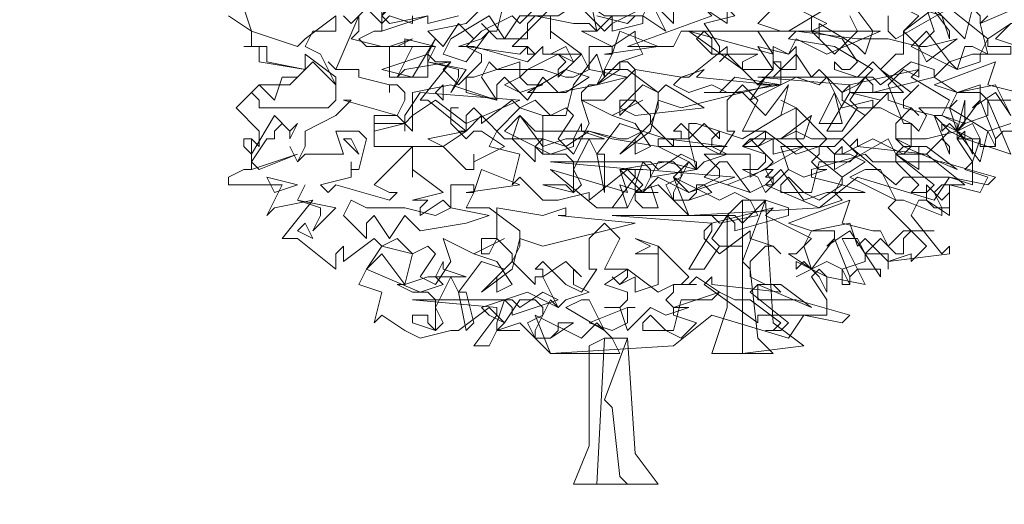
# Model space of a CAD drawing. Header units: millimetres. Extents: x 4234 to 4704, y 1542 to 2004.
# Tile 183 of 256: x 4363 to 4375, y 1958 to 1964. Entities that reach past the tile are written whole.
import ezdxf

# ---------------------------------------------------------------- set-up
doc = ezdxf.new("R2010")
doc.units = ezdxf.units.MM
doc.layers.add('BOD', color=40, linetype='Continuous')
doc.layers.add('DIMENSIONS', color=7, linetype='Continuous')

# ---------------------------------------------------------------- blocks, each defined once
blk = doc.blocks.new('A$Cf9015526')
at = {"color": 116, "lineweight": 0, "true_color": 0x136734}
for points in [[(2.3318, 1.0659), (2.3095, 1.1104), (2.2651, 1.1104), (2.3318, 0.9549), (2.1985, 0.9993), (2.1985, 1.0215), (2.1763, 0.9993), (2.2207, 0.9327), (2.2207, 0.8661), (2.1541, 0.8883), (2.1097, 0.8217), (1.8876, 0.8883), (1.7766, 0.7995), (1.3991, 0.7773), (1.3102, 0.8661), (1.2436, 0.8439), (1.2658, 0.8661), (1.2214, 0.9105), (1.1104, 0.8217), (1.1104, 0.8439), (1.0215, 0.8217), (0.9771, 0.8217), (0.9105, 0.8883), (0.8883, 0.8661), (0.9105, 0.9549), (0.8217, 0.9771), (0.8439, 1.0215), (0.9105, 1.0882), (0.8883, 1.1104), (0.7995, 1.0437), (0.7995, 1.0659), (0.7773, 1.0882), (0.755, 1.0659), (0.755, 1.0215), (0.644, 1.1104), (0.6218, 1.1104), (0.7106, 1.2214), (0.5774, 1.1992), (0.5552, 1.177), (0.5996, 1.2658), (0.4664, 1.2658), (0.4441, 1.288), (0.4886, 1.3102), (0.5108, 1.3102), (0.5108, 1.3991)], [(1.71, 1.3768), (1.7988, 1.3324), (1.7544, 1.3102), (1.821, 1.2436), (1.8876, 1.3102), (1.8654, 1.3546)], [(1.9764, 1.3546), (1.9764, 1.3102), (1.9986, 1.288), (2.1541, 1.3768), (2.2651, 1.288), (2.3318, 1.3324)], [(2.3318, 1.1104), (2.3095, 1.1104), (2.2873, 1.1548), (2.1763, 1.1326), (2.1541, 1.0882), (2.1763, 1.0215), (2.2429, 1.1104), (2.2873, 0.9993), (2.2873, 0.9771), (2.2429, 0.9771), (2.2429, 0.9993), (2.2207, 1.0437), (2.1763, 1.0215), (2.1985, 0.9993), (2.1541, 1.0215), (2.1319, 0.9993), (2.1541, 1.0215), (2.1097, 1.0659), (2.1319, 1.0659), (2.1541, 1.1104), (2.0431, 1.177), (2.0653, 1.1992), (1.8654, 1.1548), (1.8432, 1.1326), (1.8432, 1.1104), (1.9098, 1.0659), (1.9764, 1.1326), (1.9764, 1.1104), (2.0431, 1.0882), (2.0653, 1.0659), (2.0431, 1.0882), (1.9986, 1.0437), (1.9986, 0.9993), (2.0431, 0.9771), (2.0875, 0.9771), (2.1763, 0.9105), (2.0209, 0.9771), (1.9986, 0.9549), (2.1097, 0.8661), (2.0875, 0.8439), (2.0431, 0.8439), (2.0653, 0.8661), (1.9986, 0.9327), (1.932, 0.9327), (1.9098, 0.9549), (1.7544, 0.9105), (1.7544, 0.8883), (1.8432, 0.8661), (1.7766, 0.8217), (1.7322, 0.8439), (1.6877, 0.8439), (1.6655, 0.8439), (1.6655, 0.8661), (1.6877, 0.8883), (1.7322, 0.8439), (1.7544, 0.8439), (1.7766, 0.9327), (1.8654, 0.9327), (1.8876, 0.9549), (1.8432, 0.9993), (1.821, 0.9771), (1.7766, 0.9771), (1.7988, 0.9993), (1.71, 1.0882), (1.71, 0.9993), (1.7322, 0.9771), (1.6433, 0.9549), (1.6433, 0.9993), (1.5989, 0.9771), (1.5767, 0.9993), (1.5989, 0.9771), (1.6211, 0.9993), (1.6211, 1.0215), (1.5545, 1.0215), (1.5989, 1.1104), (1.5545, 1.1548), (1.5101, 1.1104), (1.5101, 1.0215), (1.5323, 1.0215), (1.4879, 0.9549), (1.4435, 0.9771), (1.3768, 1.0437), (1.3546, 1.0215), (1.3768, 1.0215), (1.3768, 0.9993), (1.3546, 0.9993), (1.3546, 0.9771), (1.288, 1.0437), (1.3102, 1.0882), (1.3102, 1.1326), (1.2214, 1.1992), (1.1548, 1.1992), (1.177, 1.2436), (1.177, 1.2658), (1.1104, 1.2658), (1.1104, 1.1992), (1.0882, 1.2436), (1.0215, 1.177), (1.0215, 1.1992), (1.0437, 1.2214), (1.0215, 1.2436), (0.9993, 1.2436), (1.0882, 1.2436), (0.9993, 1.3102), (0.9993, 1.288), (0.9993, 1.3546)], [(0.9993, 1.3768), (0.8883, 1.2658), (0.9327, 1.2658), (0.9549, 1.2436), (0.9327, 1.2214), (0.7773, 1.2658), (0.755, 1.2658), (0.7328, 1.2658), (0.7995, 1.288), (0.8217, 1.3102), (0.7995, 1.3324), (0.8217, 1.3102), (0.8439, 1.3102), (0.8661, 1.3991)], [(1.0882, 1.3768), (1.1548, 1.3102), (1.177, 1.3324), (1.177, 1.3546), (1.177, 1.3324), (1.2658, 1.3768)], [(2.2651, 1.3546), (2.2429, 1.3324), (2.2651, 1.2436), (2.2207, 1.2658), (2.1985, 1.2658), (2.1763, 1.1992), (2.1541, 1.2214), (2.1097, 1.177), (2.1763, 1.1326), (2.2429, 1.1326), (2.2651, 1.1104), (2.2651, 1.0659), (2.1985, 1.0437), (2.1763, 1.0215), (2.1763, 0.9993), (2.2429, 0.9993), (2.2207, 0.9327), (2.1985, 0.9105), (2.2651, 0.8883), (2.2429, 0.8439), (2.1541, 0.8661), (2.1541, 0.7773), (2.0875, 0.8217), (2.0653, 0.8217), (2.0431, 0.7773), (2.1319, 0.6662), (2.1541, 0.6884), (2.1541, 0.6662), (1.9764, 0.644), (1.9764, 0.6218), (1.9764, 0.6662), (1.9098, 0.6662), (1.8876, 0.7106), (1.8432, 0.7106), (1.9098, 0.5774), (1.7988, 0.5996), (1.7766, 0.6218), (1.7544, 0.5996), (1.7988, 0.533), (1.7988, 0.4886), (1.7322, 0.4886), (1.6877, 0.4219), (1.4657, 0.4886), (1.3546, 0.3997), (0.9993, 0.3775), (0.9105, 0.4664), (0.8439, 0.4441), (0.8661, 0.4664), (0.8217, 0.5108), (0.7328, 0.4441), (0.7106, 0.4441), (0.6218, 0.4219), (0.5774, 0.4441), (0.5108, 0.4886), (0.4886, 0.4664), (0.5108, 0.5552), (0.4441, 0.5774), (0.4664, 0.6218), (0.5108, 0.6884), (0.4886, 0.7106), (0.3997, 0.644), (0.3997, 0.6662), (0.3997, 0.6884), (0.3775, 0.6662), (0.3775, 0.6218), (0.2665, 0.7106), (0.2221, 0.7106), (0.3109, 0.8217), (0.1999, 0.7995), (0.1777, 0.7773), (0.2221, 0.8661), (0.0666, 0.8661), (0.0666, 0.8883), (0.111, 0.9105), (0.1332, 0.9105), (0.1332, 0.9993), (0.1554, 0.9771), (0.1554, 0.9993), (0.1554, 1.0215), (0.0888, 1.0882), (0.1554, 1.1548), (0.2443, 1.1548), (0.2887, 1.1992), (0.1554, 1.2214), (0.1554, 1.2658), (0.111, 1.2658), (0.1332, 1.2658), (0.1332, 1.3102), (0.0666, 1.3546)], [(1.4435, 1.3768), (1.5101, 1.3324), (1.5101, 1.3768)], [(1.6433, 1.3768), (1.5989, 1.3324), (1.6655, 1.3102), (1.4435, 1.3102), (1.4213, 1.288), (1.4657, 1.2436), (1.5989, 1.2436), (1.5545, 1.2214), (1.5545, 1.1992), (1.5989, 1.1548), (1.6433, 1.1992), (1.6433, 1.2214), (1.6655, 1.2214), (1.6655, 1.1548), (1.5989, 1.1548), (1.5101, 1.2436), (1.4879, 1.2214), (1.5101, 1.2436), (1.5101, 1.2658), (1.3991, 1.177), (1.3768, 1.177), (1.3546, 1.1548), (1.3991, 1.1326), (1.4657, 1.1548), (1.5101, 1.1326), (1.5545, 1.1326), (1.6211, 1.0659), (1.6877, 1.1548), (1.6655, 1.0659), (1.5545, 0.9993), (1.4213, 1.0437), (1.3991, 1.0437), (1.3991, 0.9993), (1.3102, 0.9993), (1.3102, 0.9771), (1.3991, 0.9327), (1.3546, 0.8883), (1.3991, 0.8439), (1.4879, 0.8883), (1.4879, 0.9105), (1.4435, 0.9549), (1.5767, 0.9549), (1.5767, 0.9105), (1.5767, 0.8883), (1.7322, 0.9771), (1.8432, 0.8883), (1.9098, 0.9327), (1.8654, 0.9549), (1.8432, 0.9549), (1.821, 0.9549), (1.8432, 0.9771), (1.8432, 0.9549), (1.932, 0.9993), (2.0209, 0.9549), (2.0431, 0.9771), (2.0431, 1.0437), (1.9542, 1.0882), (1.932, 1.0882), (1.9542, 1.1104), (1.8654, 1.1326), (2.0209, 1.1326), (1.932, 1.2214), (1.8876, 1.177), (1.821, 1.1992), (1.821, 1.2214), (1.8432, 1.1992), (1.8654, 1.1992), (1.8876, 1.2214), (1.8432, 1.288), (1.7544, 1.3102), (1.71, 1.3102), (1.6877, 1.3102), (1.7988, 1.3768)], [(1.7544, 1.3546), (1.7544, 1.3102), (1.7766, 1.288), (1.7766, 1.3102), (1.7766, 1.3324), (1.8876, 1.2658), (1.9098, 1.2436), (1.932, 1.3102), (1.8654, 1.3991)], [(2.2207, 1.3768), (2.1985, 1.288), (2.1097, 1.3768), (2.0209, 1.3102), (2.0209, 1.2436), (1.9986, 1.2436), (1.9542, 1.1992), (2.0431, 1.1326), (2.0653, 1.1548), (2.0209, 1.1104), (2.0209, 1.0882), (2.1097, 1.0659), (2.1541, 0.9549), (2.1541, 0.9771), (2.1319, 0.9993), (2.0875, 0.9549), (2.1985, 0.8661), (2.1763, 0.8661), (2.1319, 0.8661), (2.1097, 0.8439), (2.1319, 0.7995), (2.1319, 0.7773), (2.0209, 0.8217), (1.9986, 0.8217), (1.9764, 0.7995), (2.0875, 0.6884), (2.0431, 0.644), (2.0431, 0.6662), (1.9764, 0.644), (1.9098, 0.7106), (1.8876, 0.6884), (1.8654, 0.755), (1.7544, 0.7328), (1.7322, 0.6884), (1.7544, 0.6218), (1.821, 0.7106), (1.8654, 0.5996), (1.8654, 0.5774), (1.8432, 0.5774), (1.8432, 0.6218), (1.7988, 0.644), (1.7544, 0.6218), (1.7766, 0.5996), (1.7544, 0.6218), (1.71, 0.5996), (1.7544, 0.6218), (1.6877, 0.6662), (1.71, 0.6662), (1.7544, 0.7106), (1.6211, 0.7773), (1.6433, 0.7995), (1.4657, 0.755), (1.4435, 0.7328), (1.4435, 0.7106), (1.4879, 0.6662), (1.5767, 0.7328), (1.5767, 0.7106), (1.6433, 0.6884), (1.6655, 0.6662), (1.6433, 0.6884), (1.6211, 0.6884), (1.5767, 0.644), (1.5767, 0.5996), (1.6211, 0.5774), (1.6655, 0.5774), (1.7544, 0.5108), (1.5989, 0.5774), (1.5767, 0.5552), (1.6877, 0.4664), (1.6655, 0.4441), (1.6211, 0.4441), (1.6433, 0.4441), (1.6655, 0.4664), (1.5767, 0.533), (1.5323, 0.533), (1.4879, 0.5552), (1.3546, 0.5108), (1.3546, 0.4886), (1.4213, 0.4664), (1.3768, 0.4219), (1.3324, 0.4441), (1.288, 0.4441), (1.2658, 0.4441), (1.2658, 0.4664), (1.288, 0.4886), (1.3324, 0.4441), (1.3546, 0.4441), (1.3768, 0.533), (1.4657, 0.533), (1.4879, 0.5552), (1.4213, 0.5996), (1.3991, 0.5774), (1.3768, 0.5774), (1.3991, 0.5996), (1.3102, 0.6884), (1.3102, 0.5996), (1.3102, 0.5774), (1.2436, 0.5552), (1.2436, 0.5996), (1.1992, 0.5774), (1.177, 0.5996), (1.1992, 0.5774), (1.2214, 0.5996), (1.2214, 0.6218), (1.1548, 0.6218), (1.1992, 0.7106), (1.1548, 0.755), (1.1104, 0.7106), (1.1104, 0.6218), (1.1326, 0.6218), (1.0882, 0.5552), (1.0437, 0.5774), (0.9771, 0.644), (0.9549, 0.6218), (0.9771, 0.6218), (0.9771, 0.5996), (0.9549, 0.5996), (0.9549, 0.5774), (0.8883, 0.644), (0.9105, 0.6884), (0.9105, 0.7328), (0.8217, 0.7995), (0.755, 0.7995), (0.7773, 0.8439), (0.7773, 0.8661), (0.7106, 0.8661), (0.7106, 0.7995), (0.6884, 0.8217), (0.6218, 0.7773), (0.6218, 0.7995), (0.644, 0.8217), (0.6218, 0.8217), (0.5996, 0.8217), (0.6884, 0.8439), (0.5996, 0.9105), (0.5996, 0.8883), (0.5996, 0.9327), (0.5996, 0.9549), (0.5996, 0.9771), (0.4886, 0.8661), (0.533, 0.8439), (0.5552, 0.8439), (0.533, 0.8217), (0.3775, 0.8661), (0.3553, 0.8439), (0.3331, 0.8661), (0.4219, 0.8883), (0.4219, 0.9105), (0.4219, 0.9327), (0.4219, 0.9105), (0.4441, 0.9105), (0.4664, 0.9993), (0.4441, 1.0215), (0.3775, 1.0215), (0.3997, 0.9549), (0.2887, 0.9549), (0.2665, 0.9327), (0.2443, 0.9771), (0.2665, 0.9327), (0.2887, 0.9771), (0.2887, 1.0215), (0.3775, 1.0659), (0.4219, 1.1104), (0.3997, 1.1104), (0.5552, 1.0659), (0.5774, 1.1104), (0.5774, 1.1326), (0.5552, 1.1548), (0.533, 1.1548), (0.533, 1.1326), (0.533, 1.1548), (0.4441, 1.177), (0.4441, 1.1992), (0.3775, 1.1992), (0.3553, 1.2214), (0.3775, 1.1992), (0.4441, 1.3546), (0.4441, 1.3324), (0.4441, 1.3102), (0.4219, 1.288), (0.5108, 1.2658), (0.533, 1.2658), (0.5996, 1.288), (0.5552, 1.2658), (0.533, 1.2658), (0.533, 1.2436), (0.533, 1.177), (0.644, 1.177), (0.644, 1.2436), (0.6662, 1.2214), (0.7106, 1.2214), (0.6884, 1.1992), (0.7328, 1.1548), (0.7995, 1.2214), (0.7995, 1.2436), (0.755, 1.2658), (0.7773, 1.288), (0.7328, 1.3324), (0.6884, 1.2658), (0.644, 1.3102), (0.755, 1.3324), (0.8217, 1.3991)], [(0.9993, 1.4213), (0.9105, 1.3324), (0.8883, 1.3546), (0.7995, 1.3102), (0.755, 1.2658), (0.9105, 1.2436), (0.9327, 1.2658), (0.9327, 1.2436), (0.9549, 1.2436), (0.9771, 1.2658), (0.9771, 1.2436), (0.9993, 1.2436), (1.0437, 1.2658), (1.0659, 1.2214), (1.0215, 1.2436), (0.9771, 1.2214), (0.9327, 1.1992), (0.9105, 1.177), (0.9327, 1.1548), (0.9771, 1.1548), (0.9105, 1.1326), (0.8661, 1.1548), (0.9105, 1.177), (0.9105, 1.2214), (0.7773, 1.177), (0.755, 1.177), (0.755, 1.1326), (0.8439, 1.1104), (0.7106, 1.1548), (0.5996, 1.1326), (0.5996, 1.0215), (0.5552, 1.0659), (0.4886, 1.0659), (0.4886, 0.9771), (0.6884, 0.9771), (0.755, 0.9105), (0.7773, 0.9105), (0.7773, 0.9549), (0.7773, 0.9327), (0.8661, 0.9771), (0.7995, 1.0215), (0.7773, 1.0215), (0.755, 0.9993), (0.7106, 1.0437), (0.7106, 1.0882), (0.7328, 1.0882), (0.7106, 1.0882), (0.7106, 1.0437), (0.7328, 1.0215), (0.755, 1.0215), (0.7995, 1.0659), (0.8661, 0.9993), (0.9771, 0.9993), (0.9771, 1.0659), (1.0215, 1.0659), (1.0437, 1.0659), (1.0659, 1.1548), (1.1326, 1.2436), (1.1548, 1.177), (1.1548, 1.1992), (1.1326, 1.1548), (1.1104, 1.1548), (1.0882, 1.1326), (1.0882, 1.1104), (1.1548, 1.1104), (1.2436, 1.1992), (1.2214, 1.2214), (1.1992, 1.2214), (1.2658, 1.2436), (1.2436, 1.288), (1.2436, 1.3102), (1.177, 1.2658), (1.0882, 1.3102), (1.1326, 1.3102), (1.1104, 1.4213)], [(1.1326, 1.3546), (1.2214, 1.3324), (1.2436, 1.3546)], [(2.3984, 1.3991), (2.2429, 1.3324), (2.2429, 1.3546), (2.2207, 1.3768), (2.0875, 1.3768), (2.1097, 1.3102), (2.0653, 1.2658), (2.0209, 1.3102), (2.0653, 1.3546), (2.0209, 1.3768), (1.9764, 1.3768), (1.9986, 1.3991), (2.0875, 1.3991), (2.1097, 1.4435), (2.1763, 1.3991), (2.2651, 1.4213), (2.354, 1.5101)], [(0.7328, 1.3546), (0.644, 1.3324), (0.644, 1.3546)], [(0.5996, 1.3546), (0.5996, 1.3324), (0.533, 1.3546), (0.5108, 1.3324), (0.4664, 1.3768), (0.4219, 1.3324), (0.3997, 1.3546)], [(0.3775, 1.3546), (0.3775, 1.3324), (0.3775, 1.3102), (0.3109, 1.3102), (0.2887, 1.2658), (0.3331, 1.2436), (0.3775, 1.1548), (0.3775, 1.1326), (0.3775, 1.1104), (0.3553, 1.0882), (0.1554, 1.0882), (0.1554, 1.1104), (0.1332, 1.1326), (0.1554, 1.1548), (0.1999, 1.1104), (0.2221, 1.177), (0.2665, 1.177), (0.2887, 1.1992), (0.1777, 1.2214), (0.1777, 1.2658), (0.111, 1.2658), (0.1332, 1.2658), (0.1332, 1.3102), (0.0666, 1.3546)], [(0.111, 1.3768), (0.1332, 1.3102), (0.2665, 1.2658), (0.2887, 1.288), (0.3775, 1.3546)], [(2.3762, 1.0215), (2.3095, 1.0215), (2.2873, 0.9993), (2.2873, 0.9771), (2.2651, 1.0215), (2.3318, 1.0437)], [(2.3318, 1.0659), (2.2873, 1.1326), (2.2207, 1.0882), (2.2429, 1.1104), (2.2429, 1.1548), (2.1763, 1.1326), (2.1097, 1.1548), (2.2873, 1.2214), (2.2651, 1.1548), (2.354, 1.1326)]]:
    blk.add_lwpolyline(points, dxfattribs=at)
for points in [[(1.4435, 1.4435), (1.5323, 1.3546), (1.4435, 1.3324), (1.4879, 1.2658), (1.4879, 1.2436), (1.4657, 1.2436), (1.4657, 1.288), (1.4435, 1.3102), (1.3768, 1.3102), (1.3546, 1.2658), (1.2214, 1.2658), (1.4657, 1.3546), (1.4435, 1.3768), (1.3768, 1.3768), (1.3991, 1.3768), (1.3991, 1.4213), (1.3768, 1.4213), (1.3324, 1.4435), (1.288, 1.4657), (1.3102, 1.5101), (1.3768, 1.4435)], [(0.644, 1.4435), (0.6218, 1.4213), (0.6218, 1.4435), (0.5996, 1.4435), (0.5996, 1.3991), (0.5774, 1.4213), (0.5108, 1.3546), (0.533, 1.3324), (0.644, 1.3546), (0.5108, 1.3102), (0.5108, 1.4213), (0.5108, 1.3991), (0.5108, 1.3768), (0.5108, 1.3546), (0.5774, 1.4657), (0.6218, 1.4435)], [(1.5101, 1.4435), (1.5989, 1.3991), (1.6211, 1.3991), (1.6655, 1.4435), (1.7322, 1.3991), (1.9098, 1.3991), (1.71, 1.3768), (1.5767, 1.3991), (1.5101, 1.4435), (1.4435, 1.3768), (1.3768, 1.3991), (1.3546, 1.3768), (1.3546, 1.3324), (1.288, 1.3991), (1.3102, 1.4657), (1.3546, 1.4213)], [(2.1541, 1.3102), (2.1541, 1.288), (2.1319, 1.3546), (2.0653, 1.3768), (2.0431, 1.4213), (1.9986, 1.4213), (2.1097, 1.4435), (2.0875, 1.3991)], [(1.2658, 1.3546), (1.2658, 1.3324), (1.177, 1.3102), (1.177, 1.3324), (1.177, 1.3546), (1.1326, 1.3102), (1.1104, 1.3324), (1.0659, 1.3324), (0.9549, 1.3546), (0.9327, 1.3324), (0.9327, 1.288), (0.8439, 1.288), (0.8217, 1.3102), (0.755, 1.2214), (0.6884, 1.2436), (0.7106, 1.288), (0.8217, 1.3546), (0.8661, 1.288), (0.9105, 1.3546), (1.0215, 1.3546), (1.0882, 1.3991), (1.1548, 1.3546)], [(1.2658, 1.3546), (1.288, 1.3991), (1.3324, 1.3102)], [(2.4206, 1.2436), (2.2873, 1.288), (2.3318, 1.3324), (2.3762, 1.3324)], [(0.5108, 1.1992), (0.644, 1.2436), (0.6662, 1.288), (0.5996, 1.177)], [(0.5774, 1.2658), (0.5774, 1.288), (0.6662, 1.2658)], [(1.1548, 1.2436), (1.177, 1.2436), (1.1992, 1.3102), (1.3102, 1.2658)], [(1.7988, 1.2436), (1.71, 1.288), (1.6877, 1.2436), (1.5989, 1.2658), (1.6433, 1.1992), (1.6211, 1.1992), (1.5545, 1.1992), (1.3991, 1.3102), (1.6433, 1.2436), (1.5989, 1.3102), (1.6877, 1.3102), (1.9542, 1.3102)], [(1.9764, 1.288), (2.0653, 1.2658), (2.0875, 1.2658), (2.1763, 1.288), (2.0875, 1.2214), (2.0653, 1.2658), (2.0653, 1.177), (2.0209, 1.1992), (1.9764, 1.1548), (2.0209, 1.0437), (2.0431, 1.0437), (2.0653, 1.0215), (2.0875, 1.0659), (2.0653, 1.0882), (2.1541, 1.0882), (2.1763, 1.1104), (2.1541, 1.0882), (2.2651, 1.0215), (2.2429, 0.9327), (2.1763, 1.0215), (2.0875, 0.9993), (2.0653, 0.9993), (2.0209, 0.9993), (1.9986, 0.9993), (2.0209, 0.9771), (2.0653, 0.9771), (2.0653, 0.9105), (1.9986, 0.9549), (1.9764, 0.9993), (1.821, 0.9105), (1.821, 0.9549), (1.7988, 0.9771), (1.6655, 0.9771), (1.6877, 0.9105), (1.6433, 0.8661), (1.6211, 0.9105), (1.6433, 0.9327), (1.5989, 0.9771), (1.5545, 0.9771), (1.5767, 0.9993), (1.6655, 0.9993), (1.71, 1.0215), (1.7544, 0.9993), (1.8432, 0.9993), (1.932, 1.0882), (1.932, 1.1104), (1.8432, 1.0882), (1.7988, 1.177), (1.7766, 1.1548), (1.71, 1.177), (1.5767, 1.1104), (1.6211, 1.177), (1.6433, 1.177), (1.71, 1.2436), (1.7544, 1.177), (1.7766, 1.1992), (1.8432, 1.1326), (1.8876, 1.1548), (1.932, 1.1992), (1.821, 1.2658), (1.6877, 1.288), (1.71, 1.3102), (1.8876, 1.288)], [(2.0875, 1.3102), (2.1541, 1.2214), (2.2207, 1.2436), (2.2429, 1.2436), (2.2651, 1.288), (2.2651, 1.2658), (2.3318, 1.2658), (2.3318, 1.2436), (2.2429, 1.2436), (2.2429, 1.2214), (2.1763, 1.1992), (2.0431, 1.2658)], [(0.755, 1.1992), (0.7106, 1.1326), (0.7328, 1.177), (0.7328, 1.1992), (0.644, 1.2214), (0.6662, 1.2658), (0.644, 1.2214)], [(1.71, 1.2658), (1.71, 1.1992), (1.6655, 1.1992), (1.6433, 1.2214), (1.6433, 1.2658), (1.6877, 1.2436)], [(0.3775, 1.1548), (0.3553, 1.177), (0.3109, 1.2214), (0.2887, 1.1992), (0.2887, 1.2436), (0.3775, 1.177)], [(0.9771, 1.1992), (1.0437, 1.177), (1.0659, 1.177), (1.1104, 1.1992), (1.2214, 1.177), (1.1326, 1.1548), (1.0215, 1.1326), (0.9771, 1.177), (0.9327, 1.1104), (0.8661, 1.177), (0.8439, 1.1548), (0.8439, 1.1104), (0.7995, 1.177), (0.8217, 1.2214), (0.8439, 1.1992)], [(1.0437, 1.1326), (0.9327, 1.1326), (1.0437, 1.1992), (1.1104, 1.177)], [(1.1326, 1.1548), (1.1992, 1.2214), (1.1992, 1.1992)], [(1.4213, 1.177), (1.6433, 1.1548), (1.3768, 1.0882), (1.3102, 1.1104), (1.288, 1.0215), (1.1992, 0.9549), (1.288, 1.0437), (1.288, 1.0659), (1.2436, 1.1104), (1.1992, 1.0659), (1.1992, 1.1104), (1.2436, 1.1104), (1.2436, 1.1992), (1.3768, 1.177), (1.4435, 1.1992)], [(2.1097, 1.177), (1.932, 1.1326), (1.932, 1.1548), (1.9098, 1.177), (1.8654, 1.1104), (1.8876, 1.0882), (1.9542, 1.0882), (1.8876, 1.0882), (1.8432, 1.0215), (1.7988, 1.0215), (1.8654, 1.1326), (1.8654, 1.1548), (1.5989, 1.177), (1.932, 1.177), (1.9542, 1.1548), (2.0431, 1.2214), (2.1097, 1.1992)], [(1.5323, 1.1326), (1.4435, 1.1326), (1.4879, 1.1326), (1.5323, 1.177), (1.6655, 1.1548)], [(0.6884, 1.1104), (0.6662, 1.1326), (0.6884, 1.1548)], [(1.3324, 1.1548), (1.4435, 1.0882), (1.2436, 1.0659), (1.1992, 1.0882), (1.2658, 1.1548), (1.3102, 1.1326)], [(0.755, 1.0437), (0.6662, 1.1104), (0.5996, 1.0659), (0.5774, 1.0437), (0.5774, 1.0215), (0.5774, 1.0437), (0.4886, 1.0215), (0.4886, 1.0437), (0.5774, 1.0437), (0.5774, 1.0659), (0.6218, 1.1326), (0.9105, 1.1104)], [(1.7766, 1.0437), (1.821, 1.1326), (1.8432, 1.0437)], [(1.0437, 1.0882), (1.0659, 1.0659), (1.0215, 0.9993), (1.0659, 0.9549), (1.1104, 1.0437), (1.0882, 1.1104), (1.177, 1.0659), (1.2658, 1.1104), (1.177, 1.0659), (1.2436, 1.0437), (1.288, 0.9771), (1.2436, 0.9549), (1.2436, 0.9993), (1.2658, 1.0215), (1.1992, 1.0437), (1.1326, 0.9549), (1.1548, 0.9549), (1.1548, 0.8439), (1.1326, 0.9549), (1.1104, 0.9993), (1.0659, 0.9105), (1.0882, 0.8661), (1.0659, 0.8439), (0.9771, 0.8661), (0.9993, 0.8661), (1.0437, 0.8661), (1.0659, 0.8439), (1.0659, 0.9327), (1.0437, 0.9549), (0.9771, 0.9549), (0.9549, 0.9771), (0.9771, 0.9549), (0.9771, 1.0659), (0.9105, 1.0882), (0.9549, 1.1104), (0.9993, 1.0659)], [(1.71, 1.0659), (1.71, 1.0882), (1.6655, 1.0659), (1.71, 1.0882), (1.6655, 1.1104), (1.71, 1.0882)], [(2.1763, 1.0437), (2.1319, 1.0659), (2.1985, 1.0437), (2.1985, 1.1104), (2.1763, 1.0215)], [(0.2665, 1.0437), (0.2443, 0.9993), (0.2443, 1.0215), (0.2221, 1.0437), (0.1999, 1.0215), (0.1999, 0.9993), (0.1777, 0.9993), (0.1332, 0.9327), (0.1554, 0.9105), (0.2665, 0.9549), (0.1332, 0.9105), (0.1332, 0.9993), (0.111, 0.9993), (0.111, 0.9771), (0.1332, 0.9549), (0.1999, 1.0659), (0.2443, 1.0215)], [(0.9105, 1.0659), (0.9771, 0.9771), (1.0437, 0.9993), (1.0659, 0.9993), (1.0882, 1.0437), (1.0882, 1.0215), (1.1548, 0.9993), (1.0659, 0.9993), (1.0659, 0.9771), (0.9993, 0.9549), (0.8661, 1.0215)], [(1.1104, 1.0215), (1.1992, 0.9993), (1.2214, 0.9993), (1.2658, 1.0215), (1.3324, 0.9993), (1.5101, 0.9771), (1.3102, 0.9771), (1.177, 0.9993), (1.1104, 1.0215), (1.0437, 0.9771), (0.9771, 0.9993), (0.9549, 0.9771), (0.9549, 0.9327), (0.8883, 0.9993), (0.9105, 1.0659), (0.9549, 1.0215)], [(1.6655, 0.9993), (1.7544, 1.0659), (1.7322, 0.9993)], [(1.4879, 1.0215), (1.4657, 0.9993), (1.4657, 0.9771), (1.5101, 0.9549), (1.4435, 0.9327), (1.4213, 0.9105), (1.3991, 0.9993), (1.4435, 1.0437), (1.4879, 0.9993)], [(2.2207, 0.9549), (2.1985, 0.9993), (2.1541, 1.0437), (2.1319, 1.0215), (2.1319, 1.0437), (2.2207, 0.9993)], [(0.4441, 0.9549), (0.3997, 0.9993), (0.4219, 0.9993)], [(0.6884, 0.9771), (0.644, 0.9993), (0.755, 1.0215)], [(1.7766, 0.9771), (1.821, 0.9771), (1.7766, 0.9771), (1.7766, 0.9549), (1.7544, 0.9327), (1.7766, 0.9105), (1.7988, 0.9105), (1.7322, 0.8883), (1.6877, 0.9105), (1.6211, 0.8439), (1.5989, 0.8883), (1.5545, 0.9105), (1.5989, 0.9105), (1.6211, 0.9327), (1.6211, 0.9549), (1.5545, 0.9771), (1.6211, 1.0215), (1.71, 0.9549)], [(2.0875, 0.9549), (2.0653, 0.9549), (2.0209, 0.9549), (1.9986, 0.9549), (1.9986, 0.9327), (2.1319, 0.9327), (2.2873, 0.8883), (2.2651, 0.8661), (2.1541, 0.8883), (2.0209, 0.8883), (1.9986, 0.8661), (1.8654, 0.9771), (1.8876, 0.9993), (1.8876, 0.9771)], [(1.4213, 0.9105), (1.288, 0.8883), (1.288, 0.9105), (1.2658, 0.9327), (1.2436, 0.8661), (1.2436, 0.8439), (1.3102, 0.8439), (1.2436, 0.8439), (1.2214, 0.7995), (1.177, 0.7995), (1.2436, 0.8883), (1.2436, 0.9105), (0.9993, 0.9327), (1.288, 0.9327), (1.3102, 0.9105), (1.3768, 0.9549), (1.4213, 0.9327)], [(1.3991, 0.9327), (1.3546, 0.8439), (1.3546, 0.8217), (1.3991, 0.8217), (1.4213, 0.8439), (1.4213, 0.8661), (1.4435, 0.8661), (1.4657, 0.8439), (1.3991, 0.8217), (1.3546, 0.8217), (1.3324, 0.8661), (1.3768, 0.8883), (1.3768, 0.9105), (1.3546, 0.9327), (1.3102, 0.9327), (1.2658, 0.8439), (1.2214, 0.8883), (1.1992, 0.9105), (1.3324, 0.9327), (1.4213, 0.9105)], [(1.5767, 0.8439), (1.4435, 0.8883), (1.4879, 0.9327), (1.5101, 0.9327)], [(0.1999, 0.8439), (0.1777, 0.8883), (0.2665, 0.8661)], [(0.755, 0.8439), (0.7773, 0.8439), (0.7995, 0.9105), (0.9105, 0.8661)], [(1.3991, 0.8439), (1.3102, 0.8883), (1.2658, 0.8439), (1.1992, 0.8661), (1.2214, 0.7995), (1.1326, 0.7995), (0.9993, 0.9105), (1.2214, 0.8439), (1.1992, 0.9105), (1.2658, 0.9105), (1.5323, 0.8883)], [(1.5323, 0.8439), (1.5767, 0.8217), (1.5989, 0.7773), (1.4879, 0.755), (1.4657, 0.7773), (1.4435, 0.7773), (1.3991, 0.7773), (1.3546, 0.8883), (1.4879, 0.8217)], [(1.6433, 0.9105), (1.6211, 0.8883), (1.6433, 0.8883), (1.6433, 0.8661), (1.6211, 0.8661), (1.5767, 0.8439), (1.5101, 0.8661), (1.6211, 0.9105)], [(1.6655, 0.9105), (1.7322, 0.8217), (1.7988, 0.8439), (1.821, 0.8439), (1.8432, 0.8883), (1.8432, 0.8661), (1.9098, 0.8439), (1.821, 0.8439), (1.8432, 0.8217), (1.7766, 0.7995), (1.6211, 0.8661)], [(1.9986, 0.8217), (1.8654, 0.8883), (1.9098, 0.9105), (1.9542, 0.9105)], [(0.3775, 0.7995), (0.3109, 0.7328), (0.3331, 0.7773), (0.3331, 0.7995), (0.2665, 0.8217), (0.2887, 0.8661), (0.2665, 0.8217)], [(1.288, 0.8661), (1.3102, 0.7995), (1.2658, 0.7995), (1.2436, 0.8217), (1.2436, 0.8661), (1.2658, 0.8439)], [(2.1541, 0.8439), (2.1541, 0.7995), (2.1097, 0.7995), (2.0875, 0.8217), (2.0875, 0.8661), (2.1319, 0.8217)], [(0.5774, 0.7995), (0.6662, 0.7773), (0.7106, 0.7995), (0.8217, 0.7773), (0.755, 0.755), (0.6218, 0.7328), (0.5774, 0.7773), (0.533, 0.7106), (0.4886, 0.7773), (0.4664, 0.755), (0.4664, 0.7106), (0.3997, 0.7773), (0.4219, 0.8217), (0.4664, 0.7995)], [(1.0215, 0.7773), (1.2436, 0.755), (0.9771, 0.6884), (0.9105, 0.7106), (0.8883, 0.6218), (0.7995, 0.5552), (0.8883, 0.644), (0.8883, 0.6662), (0.8439, 0.7106), (0.8217, 0.6662), (0.7995, 0.6662), (0.7995, 0.7106), (0.8439, 0.7106), (0.8439, 0.7995), (0.9771, 0.7773), (1.0437, 0.7995), (1.0437, 0.7773)], [(1.6877, 0.7773), (1.5323, 0.7328), (1.5323, 0.755), (1.5101, 0.7773), (1.4657, 0.7106), (1.4879, 0.6884), (1.5545, 0.6884), (1.4879, 0.6884), (1.4435, 0.6218), (1.3991, 0.6218), (1.4657, 0.7328), (1.4657, 0.755), (1.177, 0.7773), (1.5323, 0.7773), (1.5545, 0.755), (1.6211, 0.8217), (1.6877, 0.7995)], [(1.5545, 0.644), (1.5767, 0.6218), (1.5989, 0.4219), (1.6433, 0.3775), (1.5101, 0.3775), (1.4657, 0.3775), (1.5101, 0.5108), (1.5101, 0.7773), (1.5545, 0.8217), (1.6211, 0.8217)], [(1.7322, 0.3997), (1.5545, 0.3775), (1.5545, 0.8217), (1.6211, 0.8217), (1.6433, 0.4664)], [(1.932, 0.7328), (1.9542, 0.7328), (1.9764, 0.6884), (2.0209, 0.7328), (2.1097, 0.7328), (2.0431, 0.7328), (2.0209, 0.7106), (2.0209, 0.6662), (1.9986, 0.6662), (1.9542, 0.7106), (1.9098, 0.6662), (1.9542, 0.5996), (1.9542, 0.6218), (1.8876, 0.6218), (1.8654, 0.5996), (1.8654, 0.5774), (1.8432, 0.6218), (1.9098, 0.644), (1.9098, 0.6662), (1.8654, 0.7328), (1.7988, 0.6884), (1.821, 0.7106), (1.821, 0.7328), (1.7544, 0.7328), (1.6877, 0.755), (1.8654, 0.8217), (1.8432, 0.755)], [(0.3109, 0.7106), (0.2665, 0.7328), (0.2887, 0.755)], [(0.644, 0.6884), (0.6662, 0.6662), (0.6218, 0.5996), (0.6662, 0.5774), (0.7106, 0.644), (0.6884, 0.7106), (0.7773, 0.6662), (0.8661, 0.7106), (0.7773, 0.6662), (0.8439, 0.644), (0.8883, 0.5774), (0.8439, 0.5552), (0.8439, 0.5996), (0.8661, 0.6218), (0.7995, 0.644), (0.7328, 0.5552), (0.755, 0.5552), (0.7773, 0.4664), (0.755, 0.4441), (0.7328, 0.5552), (0.7106, 0.5996), (0.6662, 0.5108), (0.6884, 0.4664), (0.6662, 0.4441), (0.5996, 0.4664), (0.5996, 0.4886), (0.644, 0.4886), (0.644, 0.4664), (0.6662, 0.4441), (0.6662, 0.533), (0.644, 0.5552), (0.5996, 0.5552), (0.5552, 0.5774), (0.5774, 0.5774), (0.5996, 0.6662), (0.5108, 0.6884), (0.5552, 0.7106), (0.5996, 0.6662)], [(1.3102, 0.6662), (1.2436, 0.6662), (1.288, 0.6884), (1.2436, 0.7106), (1.3102, 0.6884)], [(0.5108, 0.6662), (0.5774, 0.5774), (0.644, 0.5996), (0.6662, 0.5996), (0.6884, 0.644), (0.6884, 0.6218), (0.755, 0.5996), (0.6662, 0.5996), (0.6884, 0.5774), (0.6218, 0.5552), (0.4664, 0.6218)], [(1.0659, 0.6218), (1.0659, 0.5996), (1.0659, 0.5774), (1.1104, 0.5552), (1.0437, 0.533), (1.0215, 0.5108), (0.9771, 0.5996), (1.0437, 0.644), (1.0882, 0.5996)], [(1.7988, 0.5552), (1.7766, 0.5996), (1.7322, 0.644), (1.71, 0.6218), (1.71, 0.644), (1.7988, 0.5996)], [(1.3546, 0.5774), (1.4213, 0.5774), (1.3546, 0.5774), (1.3546, 0.5552), (1.3324, 0.533), (1.3546, 0.5108), (1.3991, 0.5108), (1.3324, 0.4886), (1.288, 0.5108), (1.2214, 0.4441), (1.1992, 0.5108), (1.1548, 0.5108), (1.1992, 0.5108), (1.2214, 0.533), (1.2214, 0.5552), (1.1548, 0.5774), (1.2214, 0.6218), (1.3102, 0.5552)], [(1.6655, 0.5552), (1.6433, 0.5774), (1.5989, 0.5774), (1.5989, 0.5552), (1.5989, 0.533), (1.71, 0.533), (1.8654, 0.4886), (1.8432, 0.4664), (1.7322, 0.4886), (1.5989, 0.4886), (1.5989, 0.4664), (1.4435, 0.5774), (1.4657, 0.5996), (1.4657, 0.5774)], [(1.0215, 0.533), (0.8883, 0.4886), (0.8883, 0.5108), (0.8661, 0.533), (0.8439, 0.4664), (0.8439, 0.4441), (0.9105, 0.4441), (0.8439, 0.4441), (0.8217, 0.3997), (0.7773, 0.3997), (0.8439, 0.4886), (0.8439, 0.5108), (0.5996, 0.533), (0.8883, 0.533), (0.9105, 0.5108), (0.9771, 0.5552)], [(0.9993, 0.533), (0.9549, 0.4441), (0.9549, 0.4219), (0.9993, 0.4219), (1.0215, 0.4441), (1.0215, 0.4664), (1.0437, 0.4664), (1.0659, 0.4664), (0.9993, 0.4219), (0.9549, 0.4219), (0.9327, 0.4664), (0.9771, 0.4886), (0.9771, 0.5108), (0.9549, 0.533), (0.9105, 0.533), (0.8661, 0.4664), (0.8217, 0.4886), (0.7995, 0.5108), (0.9327, 0.5552), (1.0215, 0.5108)], [(1.1548, 0.4441), (1.0437, 0.5108), (1.0882, 0.533), (1.1104, 0.533)], [(1.2214, 0.5108), (1.2214, 0.4886), (1.2214, 0.4664), (1.177, 0.4441), (1.1104, 0.4664), (1.2214, 0.5108), (1.2436, 0.5108)]]:
    blk.add_lwpolyline(points, close=True, dxfattribs=at)
at = {"color": 97, "lineweight": 0, "true_color": 0x397239}
blk.add_lwpolyline([(1.1326, 0.4664), (1.177, 0.4219), (1.1992, 0.3775), (1.0659, 0.3775), (1.0437, 0.3775), (0.9993, 0.3775), (0.9549, 0.4886), (1.0882, 0.4219)], close=True, dxfattribs=at)
at = {"color": 32, "lineweight": 0, "true_color": 0xb85b00}
blk.add_lwpolyline([(1.1548, 0.2443), (1.177, 0.2221), (1.1992, 0.0222), (1.2214, 0), (1.1104, 0), (1.0659, 0), (1.1104, 0.111), (1.1104, 0.3997), (1.1548, 0.4219), (1.2214, 0.4219)], close=True, dxfattribs=at)
at = {"color": 47, "lineweight": 0, "true_color": 0x727239}
blk.add_lwpolyline([(1.3102, 0), (1.1326, 0), (1.1548, 0.4219), (1.2214, 0.4219), (1.2436, 0.0888)], close=True, dxfattribs=at)

msp = doc.modelspace()

# ---------------------------------------------------------------- hatches: boundary and pattern name
at = {"layer": 'DIMENSIONS'}
h = msp.add_hatch(dxfattribs=at)
h.set_pattern_fill('GRASS', color=256, scale=0.5)
h.set_pattern_definition([(90, (3399.144, -158.445), (-8.980256, 8.980256), [2.38125, -15.57926]), (45, (3399.144, -158.445), (-8.980256, 8.980256), [2.38125, -10.31875]), (135, (3399.144, -158.445), (-8.980256, -8.980256), [2.38125, -10.31875])])
h.paths.add_polyline_path([(4417.642, 1844.325), (4423.295, 1838.251), (4434.997, 1847.63), (4469.633, 1855.411), (4513.149, 1877.657), (4531.91, 1892.866), (4546.887, 1910.457), (4556.576, 1922.748), (4577.553, 1933.381), (4592.745, 1936.647), (4614.987, 1937.27), (4624.025, 1937.27), (4633.352, 1938.711), (4636.398, 1940.231), (4631.843, 1952.387, 0.161807)])
h.paths.add_polyline_path([(4631.843, 1952.387), (4629.875, 1957.638), (4629.402, 1957.362), (4621.324, 1958.355), (4615.855, 1959.613), (4597.306, 1970.684), (4571.563, 1964.436), (4571.563, 1952.35), (4556.657, 1951.293), (4533.205, 1949.701), (4514.014, 1931.759), (4500.094, 1928.388), (4467.514, 1910.265), (4457.649, 1889.768), (4440.095, 1876.858), (4418.61, 1858.458), (4410.164, 1852.361), (4417.642, 1844.325, -0.161807)])
h.paths.add_polyline_path([(4548.079, 1916.6), (4552.857, 1929.938), (4546.693, 1932.146), (4541.915, 1918.808)], flags=24)
h.paths.add_polyline_path([(4503.056, 1883.274), (4507.833, 1896.612), (4501.67, 1898.82), (4496.892, 1885.482)], flags=24)
h.paths.add_polyline_path([(4451.737, 1857.409), (4456.514, 1870.747), (4450.351, 1872.954), (4445.573, 1859.617)], flags=24)
h.paths.add_polyline_path([(4412.993, 1854.337), (4417.077, 1849.949), (4419.339, 1852.055), (4415.256, 1856.442)], flags=24)
h.paths.add_polyline_path([(4596.347, 1950.181), (4601.125, 1963.518), (4594.961, 1965.726), (4590.184, 1952.389)], flags=24)
h.paths.add_polyline_path([(4509.799, 1914.44), (4520.772, 1919.976), (4517.122, 1927.21), (4506.149, 1921.675)], flags=24)
h.paths.add_polyline_path([(4321.655, 1898.427), (4326.034, 1896.392), (4327.337, 1899.195), (4322.958, 1901.23)], flags=9)
h.paths.add_polyline_path([(4333.436, 1891.996), (4338.276, 1888.46), (4340.1, 1890.956), (4335.26, 1894.492)], flags=9)
h.paths.add_polyline_path([(4351.195, 1875.643), (4355.521, 1871.494), (4357.661, 1873.726), (4353.334, 1877.874)], flags=9)
h.paths.add_polyline_path([(4373.922, 1853.781), (4378.272, 1849.657), (4380.399, 1851.901), (4376.049, 1856.024)], flags=9)
h.paths.add_polyline_path([(4389.205, 1846.109), (4392.546, 1849.595), (4390.314, 1851.734), (4386.973, 1848.248)], flags=9)
h.paths.add_polyline_path([(4407.974, 1825.893), (4411.638, 1829.038), (4409.624, 1831.383), (4405.961, 1828.238)], flags=9)
h.paths.add_polyline_path([(4405.697, 1823.188), (4408.835, 1819.518), (4411.185, 1821.527), (4408.046, 1825.197)], flags=9)
h.paths.add_polyline_path([(4412.076, 1813.536), (4414.857, 1808.226), (4417.596, 1809.66), (4414.815, 1814.97)], flags=9)
h.paths.add_polyline_path([(4306.063, 1735.531), (4308.37, 1742.308), (4305.444, 1743.304), (4303.137, 1736.527)], flags=9)
h.paths.add_polyline_path([(4289.124, 1902.077), (4295.062, 1902.894), (4294.64, 1905.956), (4288.702, 1905.139)], flags=9)
h.paths.add_polyline_path([(4305.67, 1902.469), (4311.525, 1901.187), (4312.186, 1904.206), (4306.331, 1905.488)], flags=9)
h.paths.add_polyline_path([(4434.212, 1813.221), (4438.6, 1817.304), (4436.494, 1819.567), (4432.106, 1815.483)], flags=9)
h.paths.add_polyline_path([(4381.102, 1865.727), (4385.185, 1861.34), (4387.448, 1863.446), (4383.365, 1867.833)], flags=9)
h.paths.add_polyline_path([(4421.978, 1821.805), (4426.062, 1817.417), (4428.324, 1819.523), (4424.241, 1823.911)], flags=9)
h.paths.add_polyline_path([(4410.395, 1823.868), (4413.93, 1827.157), (4411.824, 1829.42), (4408.289, 1826.131)], flags=9)
h.paths.add_polyline_path([(4387.391, 1817.486), (4392.169, 1830.823), (4386.005, 1833.031), (4381.227, 1819.694)], flags=9)
h.paths.add_polyline_path([(4347.973, 1750.06), (4352.75, 1763.397), (4346.587, 1765.605), (4341.809, 1752.268)], flags=9)
h.paths.add_polyline_path([(4341.432, 1678.315), (4346.21, 1691.652), (4340.046, 1693.86), (4335.269, 1680.523)], flags=9)
h.paths.add_polyline_path([(4323.367, 1583.702), (4328.145, 1597.039), (4321.981, 1599.247), (4317.204, 1585.909)], flags=9)
h.paths.add_polyline_path([(4335.365, 1700.446), (4339.979, 1713.328), (4330.825, 1716.607), (4326.211, 1703.726)], flags=9)
h.paths.add_polyline_path([(4396.179, 1839.031), (4404.655, 1830.211), (4406.861, 1832.33), (4398.385, 1841.151)], flags=9)
h.paths.add_polyline_path([(4396.433, 1860.296), (4402.629, 1853.776), (4403.712, 1854.806), (4397.517, 1861.325)], flags=9)
h.paths.add_polyline_path([(4349.014, 1900.377), (4363.585, 1891.161), (4365.102, 1893.559), (4350.531, 1902.776)], flags=9)
h.paths.add_polyline_path([(4438.666, 1769.752), (4437.611, 1764.115), (4441.328, 1763.419), (4442.383, 1769.056)], flags=9)
h.paths.add_polyline_path([(4432.339, 1775.082), (4431.592, 1769.395), (4435.341, 1768.902), (4436.089, 1774.588)], flags=9)
h.paths.add_polyline_path([(4446.576, 1765.01), (4445.473, 1759.382), (4449.184, 1758.654), (4450.287, 1764.282)], flags=9)
h.paths.add_polyline_path([(4333.28, 1902.136), (4338.08, 1900.158), (4339.521, 1903.654), (4334.722, 1905.632)], flags=9)
h.paths.add_polyline_path([(4335.517, 1907.037), (4340.858, 1904.947), (4342.235, 1908.469), (4336.895, 1910.559)], flags=9)
h.paths.add_polyline_path([(4338.313, 1912.555), (4343.753, 1910.74), (4344.95, 1914.327), (4339.509, 1916.142)], flags=9)
h.paths.add_polyline_path([(4390.585, 1863.01), (4393.613, 1859.818), (4396.592, 1862.643), (4393.563, 1865.836)], flags=9)
h.paths.add_polyline_path([(4431.119, 1819.228), (4434.15, 1816.033), (4437.129, 1818.858), (4434.097, 1822.054)], flags=9)
h.paths.add_polyline_path([(4421.135, 1830.165), (4424.164, 1826.973), (4427.142, 1829.798), (4424.114, 1832.991)], flags=9)
h.paths.add_polyline_path([(4410.884, 1841.214), (4413.913, 1838.022), (4416.891, 1840.847), (4413.863, 1844.04)], flags=9)
h.paths.add_polyline_path([(4400.588, 1852.195), (4403.617, 1849.002), (4406.596, 1851.828), (4403.567, 1855.02)], flags=9)
h.paths.add_polyline_path([(4378.865, 1874.762), (4381.896, 1871.566), (4384.875, 1874.392), (4381.843, 1877.588)], flags=9)

# ---------------------------------------------------------------- block references
at = {"layer": 'BOD', "xscale": 4.480026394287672, "yscale": 4.480026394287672, "zscale": 4.480026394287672}
msp.add_blockref('A$Cf9015526', (4365.118, 1958.048, 480.917), dxfattribs=at)

doc.saveas('drawing.dxf')
